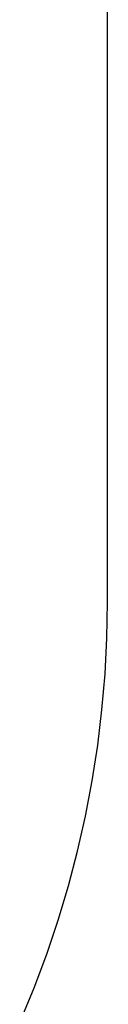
# Model space of a CAD drawing. Header units: millimetres. Extents: x -653 to -103, y 0 to 350.
# Tile 78 of 112: x -181.75 to -177.94, y 44.4 to 87.5. Entities that reach past the tile are written whole.
import ezdxf

# ---------------------------------------------------------------- set-up
doc = ezdxf.new("R2010")
doc.units = ezdxf.units.MM
doc.layers.add('Level Side Table Ferm Living', color=7, linetype='Continuous', true_color=0x000000)

msp = doc.modelspace()

# ---------------------------------------------------------------- linework, layer by layer
at = {"layer": 'Level Side Table Ferm Living'}
for p, q in [((-177.937, 62, 223), (-177.937, 288, 223)), ((-177.937, 62, 225), (-177.937, 288, 225)), ((-177.937, 62, 224), (-177.937, 288, 224)), ((-177.964, 60.43, 223), (-177.937, 62, 223)), ((-177.964, 60.43, 225), (-177.937, 62, 225)), ((-177.964, 60.43, 224), (-177.937, 62, 224)), ((-177.937, 62, 223), (-177.937, 62, 225)), ((-178.045, 58.861, 223), (-177.964, 60.43, 223)), ((-178.045, 58.861, 225), (-177.964, 60.43, 225)), ((-178.045, 58.861, 224), (-177.964, 60.43, 224)), ((-178.179, 57.296, 223), (-178.045, 58.861, 223)), ((-178.179, 57.296, 225), (-178.045, 58.861, 225)), ((-178.179, 57.296, 224), (-178.045, 58.861, 224)), ((-178.366, 55.736, 223), (-178.179, 57.296, 223)), ((-178.366, 55.736, 225), (-178.179, 57.296, 225)), ((-178.366, 55.736, 224), (-178.179, 57.296, 224)), ((-178.606, 54.184, 223), (-178.366, 55.736, 223)), ((-178.606, 54.184, 225), (-178.366, 55.736, 225)), ((-178.606, 54.184, 224), (-178.366, 55.736, 224)), ((-178.9, 52.641, 223), (-178.606, 54.184, 223)), ((-178.9, 52.641, 225), (-178.606, 54.184, 225)), ((-178.9, 52.641, 224), (-178.606, 54.184, 224)), ((-179.245, 51.109, 223), (-178.9, 52.641, 223)), ((-179.245, 51.109, 225), (-178.9, 52.641, 225)), ((-179.245, 51.109, 224), (-178.9, 52.641, 224)), ((-179.643, 49.589, 223), (-179.245, 51.109, 223)), ((-179.643, 49.589, 225), (-179.245, 51.109, 225)), ((-179.643, 49.589, 224), (-179.245, 51.109, 224)), ((-180.093, 48.084, 223), (-179.643, 49.589, 223)), ((-180.093, 48.084, 225), (-179.643, 49.589, 225)), ((-180.093, 48.084, 224), (-179.643, 49.589, 224)), ((-180.593, 46.596, 223), (-180.093, 48.084, 223)), ((-180.593, 46.596, 225), (-180.093, 48.084, 225)), ((-180.593, 46.596, 224), (-180.093, 48.084, 224)), ((-181.145, 45.125, 223), (-180.593, 46.596, 223)), ((-181.145, 45.125, 225), (-180.593, 46.596, 225)), ((-181.145, 45.125, 224), (-180.593, 46.596, 224)), ((-181.746, 43.674, 223), (-181.145, 45.125, 223)), ((-181.746, 43.674, 225), (-181.145, 45.125, 225)), ((-181.746, 43.674, 224), (-181.145, 45.125, 224))]:
    msp.add_line(p, q, dxfattribs=at)

doc.saveas('drawing.dxf')
